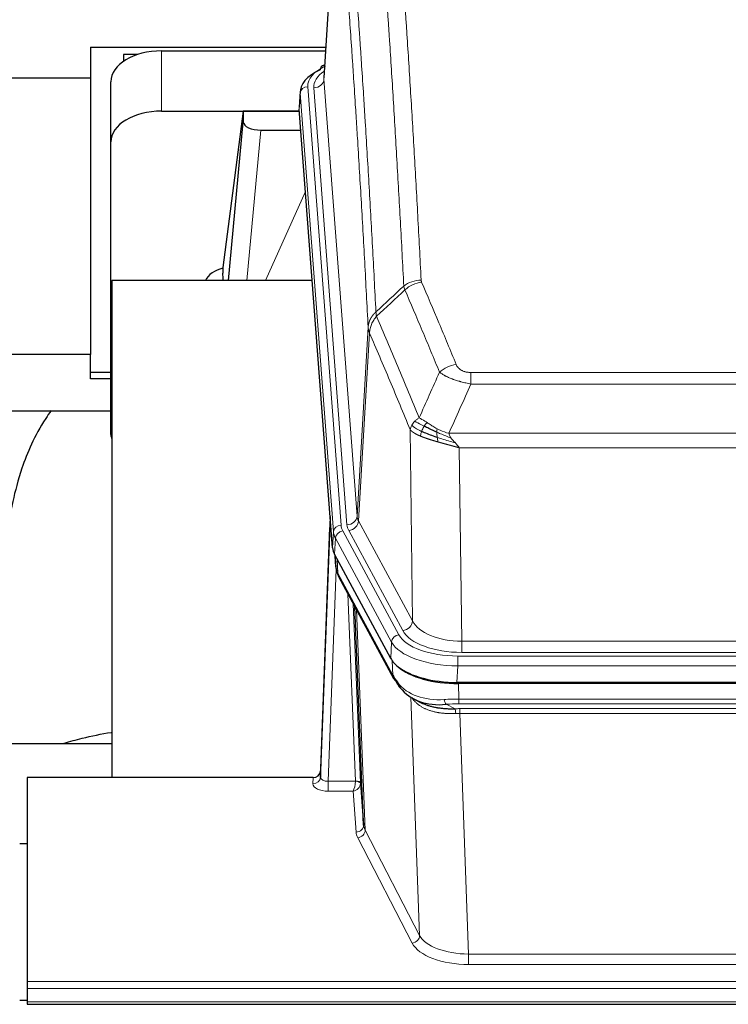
# Model space of a CAD drawing. Header units: inches. Extents: x 0 to 23760, y -13 to 16800.
# Tile 208 of 222: x 19366 to 19646, y 13660 to 14049. Entities that reach past the tile are written whole.
import ezdxf

# ---------------------------------------------------------------- set-up
doc = ezdxf.new("R2010")
doc.units = ezdxf.units.IN
doc.layers.add('254', color=7, linetype='Continuous', true_color=0xffffff)

msp = doc.modelspace()

# ---------------------------------------------------------------- linework, layer by layer
at = {"layer": '254', "color": 2, "linetype": 'Continuous', "lineweight": 25}
for p, q in [((19490.986, 14113.052), (19485.735, 14026.416)), ((19393.504, 14038.542), (19393.504, 14026.402)), ((19393.504, 14038.542), (19486.473, 14038.542)), ((19406.504, 14035.595), (19406.504, 14032.856)), ((19412.185, 14035.595), (19406.504, 14035.595)), ((19421.557, 14037.015), (19486.378, 14037.015)), ((19486.047, 14031.559), (19485.104, 14031.123)), ((19253.695, 14026.402), (19393.504, 14026.402)), ((19393.504, 14026.402), (19393.504, 13916.931)), ((19401.557, 14001.039), (19401.557, 14024.841)), ((19476.356, 14021.066), (19475.976, 14014.783)), ((19421.557, 14013.213), (19476.042, 14013.213)), ((19453.867, 14013.123), (19445.819, 13951.338)), ((19476.05, 14013.123), (19453.867, 14013.123)), ((19453.867, 14013.123), (19453.867, 14008.892)), ((19489.099, 13840.546), (19475.982, 14014)), ((19447.957, 13946.236), (19453.867, 14008.892)), ((19460.841, 14005.672), (19476.611, 14005.672)), ((19401.557, 13885.385), (19401.557, 14001.039)), ((19445.818, 13951.331), (19445.819, 13951.338)), ((19445.818, 13951.331), (19445.818, 13949.146)), ((19401.843, 13946.236), (19401.843, 13749.669)), ((19481.113, 13946.236), (19401.843, 13946.236)), ((19393.504, 13916.931), (19329.842, 13916.931)), ((19393.504, 13907.403), (19393.504, 13916.931)), ((19401.557, 13909.813), (19393.504, 13909.813)), ((19401.557, 13907.403), (19393.504, 13907.403)), ((19329.833, 13894.748), (19401.519, 13894.748)), ((19488.163, 13852.928), (19484.405, 13752.289)), ((19484.394, 13749.752), (19488.083, 13848.534)), ((19512.138, 13796.754), (19489.884, 13837.969)), ((19490.012, 13837.732), (19490.375, 13832.93)), ((19490.368, 13833.044), (19490.198, 13837.388)), ((19490.368, 13833.044), (19490.375, 13832.93)), ((19491.513, 13829.134), (19513.26, 13788.859)), ((19501.419, 13730.924), (19497.992, 13817.134)), ((19754.707, 13787.316), (19538.3, 13787.316)), ((19754.115, 13786.835), (19538.892, 13786.835)), ((19521.401, 13780.682), (19524.145, 13779.296)), ((19401.841, 13763.007), (19329.845, 13763.007)), ((19484.405, 13752.289), (19484.394, 13749.752)), ((19368.504, 13749.667), (19368.504, 13669.033)), ((19481.406, 13749.667), (19368.504, 13749.667)), ((19500.191, 13747.541), (19501.419, 13730.924)), ((19368.504, 13723.469), (19365.504, 13723.469)), ((19368.504, 13669.033), (19368.504, 13666.299)), ((19368.504, 13666.299), (19368.504, 13661.051)), ((19365.511, 13661.734), (19368.519, 13661.734)), ((19368.504, 13661.051), (19368.504, 13660.035)), ((19368.504, 13660.035), (19925.504, 13660.035))]:
    msp.add_line(p, q, dxfattribs=at)
at = {"layer": '254', "color": 110, "linetype": 'Continuous', "lineweight": 13}
for p, q in [((19490.988, 14112.43), (19485.74, 14025.841)), ((19421.557, 14013.213), (19421.557, 14037.015)), ((19485.74, 14025.841), (19498.806, 13853.068)), ((19476.362, 14020.279), (19475.982, 14014)), ((19489.473, 13846.919), (19476.362, 14020.279)), ((19479.356, 14022.849), (19492.467, 13849.489)), ((19481.748, 14022.414), (19494.814, 13849.641)), ((19460.841, 14005.672), (19455.234, 13946.237)), ((19462.645, 13946.237), (19478.442, 13981.459)), ((19498.806, 13853.068), (19503.183, 13927.744)), ((19503.739, 13925.411), (19499.387, 13851.159)), ((19543.832, 13909.863), (19749.175, 13909.863)), ((19543.832, 13905.3), (19543.832, 13909.863)), ((19749.175, 13905.3), (19543.832, 13905.3)), ((19520.739, 13811.615), (19519.782, 13887.266)), ((19535.101, 13885.82), (19757.906, 13885.82)), ((19753.793, 13880.076), (19539.214, 13880.076)), ((19539.214, 13880.076), (19540.182, 13803.58)), ((19499.387, 13851.159), (19520.739, 13811.615)), ((19489.099, 13840.546), (19489.473, 13846.919)), ((19490.257, 13844.341), (19489.884, 13837.969)), ((19512.431, 13803.276), (19490.257, 13844.341)), ((19493.164, 13847.198), (19515.338, 13806.132)), ((19516.863, 13807.807), (19495.511, 13847.35)), ((19490.014, 13837.728), (19490.368, 13833.044)), ((19490.935, 13836.022), (19491.153, 13830.464)), ((19490.518, 13832.072), (19487.387, 13748.22)), ((19491.153, 13830.464), (19512.901, 13790.189)), ((19498.193, 13748.307), (19495.171, 13822.359)), ((19497.298, 13818.419), (19500.191, 13747.541)), ((19498.537, 13816.124), (19502.005, 13728.913)), ((19512.138, 13796.754), (19512.431, 13803.276)), ((19540.182, 13799.167), (19540.182, 13803.58)), ((19540.182, 13803.58), (19752.825, 13803.58)), ((19538.593, 13797.743), (19754.414, 13797.743)), ((19538.593, 13793.838), (19538.593, 13797.743)), ((19752.825, 13799.167), (19540.182, 13799.167)), ((19512.901, 13790.189), (19512.724, 13795.824)), ((19538.593, 13793.838), (19538.3, 13787.316)), ((19754.414, 13793.838), (19538.593, 13793.838)), ((19538.892, 13786.835), (19539.083, 13780.743)), ((19523.49, 13687.298), (19520.054, 13781.438)), ((19534.059, 13778.65), (19537.512, 13776.904)), ((19539.083, 13778.878), (19539.083, 13780.743)), ((19539.083, 13780.743), (19753.924, 13780.743)), ((19753.924, 13778.878), (19539.083, 13778.878)), ((19539.425, 13775.07), (19539.425, 13776.936)), ((19539.425, 13776.936), (19753.582, 13776.936)), ((19539.425, 13775.07), (19542.899, 13679.895)), ((19753.582, 13775.07), (19539.425, 13775.07)), ((19481.396, 13747.219), (19481.406, 13749.667)), ((19487.387, 13748.22), (19498.192, 13748.22)), ((19487.387, 13748.22), (19487.387, 13744.305)), ((19487.387, 13744.305), (19497.229, 13744.305)), ((19498.423, 13728.157), (19497.229, 13744.305)), ((19502.005, 13728.913), (19523.49, 13687.298)), ((19520.581, 13684.235), (19499.096, 13725.85)), ((19542.899, 13679.895), (19750.109, 13679.895)), ((19542.899, 13679.895), (19542.899, 13675.793)), ((19750.109, 13675.793), (19542.899, 13675.793)), ((19368.504, 13669.033), (19925.504, 13669.033)), ((19368.504, 13666.299), (19925.504, 13666.299)), ((19368.504, 13661.051), (19925.504, 13661.051))]:
    msp.add_line(p, q, dxfattribs=at)
at = {"layer": '254', "color": 2, "linetype": 'Continuous', "lineweight": 25}
for centre, major_axis, ratio, start_param, end_param in [((19421.557, 14024.841), (-20, 0), 0.608706, 4.712389, 6.2831853), ((19486.361, 14028.4), (1.258, -2.724), 0.6272114, 3.1415983, 4.0254232), ((19503.375, 14020.562), (-27.03, 0.194), 0.4633579, 5.502135, 6.3212481), ((19421.557, 14001.039), (-20, 0), 0.608706, 4.712389, 6.2831853), ((19460.894, 14008.917), (7.027, 0.031), 0.4617281, 3.1395348, 4.7027345), ((19448.698, 13944.157), (10.208, 0), 0.7029015, 1.8567446, 2.8477011), ((19448.698, 13752.76), (-10.152, 515.142), 0.0020796, 5.097368, 5.1034719), ((19421.557, 13885.385), (-20, 0), 0.608706, 0, 0.1694742), ((19516.12, 13840.985), (27.037, 0.006), 0.4611335, 3.1763491, 3.3855005), ((19518.163, 13813.255), (-27.174, 22.247), 0.2659527, 0.2482941, 0.2802742), ((19517.013, 13842.531), (26.161, 11.46), 0.4493681, 3.0159633, 3.1613144), ((19494.866, 13831.355), (3.584, 1.776), 0.8816114, 2.7716102, 3.1419462), ((19538.358, 13799.8), (27.023, 0.034), 0.4619935, 3.3853572, 3.670307), ((19538.358, 13799.8), (27.023, 0.034), 0.4619935, 3.670307, 4.7096668), ((19538.918, 13799.309), (27.01, 0.015), 0.4618579, 3.6271853, 4.7111791), ((19539.732, 13773.309), (-27.355, 20.182), 0.1876908, 0.3765826, 0.5974134), ((19516.78, 13790.759), (3.52, 1.9), 0.8606628, 3.1415888, 3.5094104), ((19537.036, 13770.447), (-23.434, 19.972), 0.1471226, 0.3626514, 0.5834823), ((19518.556, 13788.077), (3.195, 2.407), 0.6715965, 2.6043549, 3.391291), ((19538.829, 13802.127), (23.359, 16.381), 0.7286412, 3.1732971, 4.057134), ((19481.407, 13752.38), (3, 0.002), 0.9042699, 4.7116987, 6.2488686)]:
    msp.add_ellipse(centre, major_axis=major_axis, ratio=ratio, start_param=start_param, end_param=end_param, dxfattribs=at)
at = {"layer": '254', "color": 110, "linetype": 'Continuous', "lineweight": 13}
for centre, major_axis, ratio, start_param, end_param in [((19503.375, 14023.223), (-24.034, 0.016), 0.461198, 5.4992389, 6.318352), ((19486.361, 14028.4), (1.258, -2.724), 0.6272114, 2.6666598, 3.1415983), ((19505.767, 14022.788), (-24.034, 0.016), 0.461198, 5.6862399, 6.318352), ((19481.748, 14025.962), (3.989, 0.302), 0.8864705, 4.6454478, 6.1638843), ((19479.356, 14020.188), (2.991, 0.226), 0.8864705, 1.5038552, 3.0222916), ((19524.137, 13938.115), (-9.987, -0.512), 0.8285973, 4.6699673, 5.4273767), ((19524.324, 13937.323), (-9.188, -3.948), 0.8056434, 4.3791539, 5.1247913), ((19537.985, 13904.862), (-9.245, -3.812), 0.7933159, 4.3962573, 5.1392153), ((19488.083, 13846.381), (0.214, 6.443), 0.0117452, 0.5090713, 1.2305416), ((19494.814, 13853.189), (3.989, 0.302), 0.8864705, 4.6454478, 6.1638843), ((19518.832, 13853.58), (20.038, 0.241), 0.4621297, 3.1708089, 3.3799603), ((19491.081, 13848.443), (2.998, -0.112), 0.4302668, 3.1576572, 3.7226285), ((19492.467, 13846.828), (2.991, 0.226), 0.8864705, 1.5038552, 3.0222916), ((19516.485, 13849.879), (24.033, 0.005), 0.4611335, 3.1763491, 3.3855005), ((19518.832, 13850.032), (24.033, 0.005), 0.4611335, 3.1763491, 3.3855005), ((19495.511, 13850.898), (3.52, 1.9), 0.8606628, 4.2773553, 5.7957917), ((19516.485, 13847.218), (-27.028, 0.171), 0.4605352, 0.0378207, 0.2469722), ((19493.164, 13844.537), (2.64, 1.425), 0.8606628, 1.1357626, 2.6541991), ((19518.163, 13813.255), (-27.538, 20.422), 0.1820486, 0.3394759, 0.3714562), ((19495.032, 13831.035), (3.52, 1.9), 0.8606628, 2.7414655, 3.1415888), ((19516.863, 13811.355), (3.52, 1.9), 0.8606628, 4.2773553, 5.7957917), ((19540.103, 13814.188), (-20.002, 0.126), 0.5302672, 0.2567917, 1.5781041), ((19515.338, 13803.471), (2.64, 1.425), 0.8606628, 1.1357626, 2.6541991), ((19538.645, 13808.84), (24.02, 0.03), 0.4619935, 3.3853572, 4.7096668), ((19540.103, 13810.64), (-24.002, 0.049), 0.477994, 0.2537759, 1.5750883), ((19538.645, 13806.179), (-27.018, 0.111), 0.4567867, 0.246464, 1.5707737), ((19516.78, 13790.759), (3.52, 1.9), 0.8606628, 2.7414655, 3.1415888), ((19538.829, 13802.127), (25.329, 12.681), 0.6929209, 3.2824386, 4.1662755), ((19539.732, 13773.309), (-27.015, 0.091), 0.2751837, 4.7373543, 4.9581852), ((19534.059, 13782.485), (-0.368, 3.983), 0.2964475, 2.0527062, 2.8396422), ((19539.732, 13769.474), (-23.017, 0.318), 0.4083138, 4.7462544, 4.9670852), ((19540.214, 13767.123), (-24.025, 0.387), 0.4081205, 4.7518285, 4.8316761), ((19537.512, 13773.069), (0.131, -3.998), 0.1099517, 2.0830946, 2.8518059), ((19540.214, 13763.288), (-20.023, 0.877), 0.5868265, 4.777515, 4.8573626), ((19487.399, 13747.219), (6.003, 0.008), 0.4854373, 3.1388974, 4.7096937), ((19481.396, 13749.843), (-3, 0.013), 0.8746179, 1.5745081, 3.1116779), ((19487.399, 13749.843), (3.004, 0.138), 0.5390598, 3.1127167, 4.683513), ((19497.229, 13746.929), (0.506, 2.997), 0.2740591, 3.694004, 5.2037138), ((19497.229, 13746.929), (2.669, 1.608), 0.8008031, 4.262859, 5.7725688), ((19497.193, 13748.276), (-1.001, 0.011), 0.9036679, 3.0924533, 3.1882188), ((19498.192, 13747.359), (1.996, -0.13), 0.4297663, 0.0674602, 1.5988341), ((19498.193, 13747.446), (1.998, 0.082), 0.4302193, 0.0160628, 1.553239), ((19497.193, 13747.415), (2.996, 0.15), 0.8842155, 6.1784611, 6.2742265), ((19498.423, 13730.781), (-2.992, -0.221), 0.8740585, 1.5062672, 3.1117425), ((19521.422, 13728.554), (-23.014, 0.002), 0.4845187, 0.0358431, 0.2451673), ((19499.096, 13728.474), (-2.666, -1.376), 0.8484453, 1.1579292, 2.76165), ((19521.422, 13731.178), (-20.016, 0.121), 0.4848834, 0.0387668, 0.248091), ((19520.581, 13686.859), (-2.666, -1.376), 0.8484453, 1.1579292, 2.76165), ((19542.905, 13689.568), (-20.013, 0.104), 0.483363, 0.2476114, 1.5729934), ((19542.905, 13686.944), (23.012, 0.004), 0.4845836, 3.3866449, 4.7120269)]:
    msp.add_ellipse(centre, major_axis=major_axis, ratio=ratio, start_param=start_param, end_param=end_param, dxfattribs=at)
for points, knots in [([(19512.178, 14129.056), (19512.736, 14122.436), (19513.836, 14108.946), (19515.444, 14087.961), (19516.486, 14073.472), (19517.257, 14062.418), (19517.639, 14056.844), (19518.018, 14051.199), (19518.269, 14047.421), (19518.394, 14045.524), (19519.018, 14035.999), (19519.509, 14028.258), (19520.234, 14016.462), (19520.474, 14012.501), (19520.95, 14004.518), (19521.186, 14000.497), (19521.888, 13988.344), (19522.809, 13971.902), (19523.699, 13954.983), (19524.137, 13946.404)], [0, 0, 0, 0, 0.125, 0.25, 0.375, 0.375, 0.4375, 0.46875, 0.46875, 0.5, 0.5, 0.625, 0.625, 0.6875, 0.6875, 0.75, 0.75, 0.875, 1, 1, 1, 1]), ([(19517.269, 13944.028), (19516.831, 13952.597), (19515.939, 13969.495), (19515.017, 13985.918), (19514.314, 13998.057), (19514.078, 14002.073), (19513.602, 14010.046), (19513.362, 14014.003), (19512.635, 14025.785), (19512.143, 14033.517), (19511.519, 14043.031), (19511.394, 14044.926), (19511.142, 14048.7), (19510.763, 14054.338), (19510.38, 14059.905), (19509.609, 14070.947), (19508.565, 14085.419), (19506.955, 14106.38), (19505.853, 14119.854), (19505.295, 14126.467)], [0, 0, 0, 0, 0.125, 0.25, 0.25, 0.3125, 0.3125, 0.375, 0.375, 0.5, 0.5, 0.53125, 0.53125, 0.5625, 0.625, 0.625, 0.75, 0.875, 1, 1, 1, 1]), ([(19494.043, 14119.046), (19494.615, 14112.355), (19495.742, 14098.713), (19497.387, 14077.471), (19498.454, 14062.792), (19499.242, 14051.588), (19499.633, 14045.938), (19500.085, 14039.261), (19500.277, 14036.381), (19500.405, 14034.457), (19500.469, 14033.493), (19500.788, 14028.663), (19501.168, 14022.82), (19501.606, 14015.92), (19501.792, 14012.945), (19501.916, 14010.957), (19501.978, 14009.962), (19502.534, 14000.984), (19503.507, 13984.776), (19504.918, 13959.724), (19505.826, 13942.528), (19506.272, 13933.806)], [0, 0, 0, 0, 0.125, 0.25, 0.375, 0.375, 0.4375, 0.46875, 0.484375, 0.484375, 0.5, 0.5, 0.5625, 0.59375, 0.609375, 0.609375, 0.625, 0.625, 0.75, 0.875, 1, 1, 1, 1]), ([(19503.183, 13927.744), (19502.738, 13936.438), (19501.832, 13953.58), (19500.425, 13978.554), (19499.455, 13994.712), (19498.901, 14003.663), (19498.839, 14004.655), (19498.715, 14006.637), (19498.529, 14009.602), (19498.093, 14016.482), (19497.714, 14022.307), (19497.396, 14027.123), (19497.332, 14028.084), (19497.204, 14030.002), (19497.013, 14032.874), (19496.562, 14039.531), (19496.172, 14045.165), (19495.386, 14056.336), (19494.323, 14070.972), (19492.682, 14092.153), (19491.557, 14105.757), (19490.988, 14112.43)], [0, 0, 0, 0, 0.125, 0.25, 0.375, 0.375, 0.390625, 0.390625, 0.40625, 0.4375, 0.5, 0.5, 0.515625, 0.515625, 0.53125, 0.5625, 0.625, 0.625, 0.75, 0.875, 1, 1, 1, 1]), ([(19524.324, 13945.61), (19524.268, 13945.74), (19524.225, 13945.872), (19524.162, 13946.137), (19524.143, 13946.27), (19524.137, 13946.404)], [0, 0, 0, 0, 0.5, 0.5, 1, 1, 1, 1]), ([(19524.324, 13945.61), (19526.61, 13940.269), (19528.891, 13934.882), (19532.306, 13926.734), (19533.444, 13924.007), (19535.716, 13918.529), (19536.851, 13915.779), (19537.985, 13913.017)], [0, 0, 0, 0, 0.5, 0.5, 0.75, 0.75, 1, 1, 1, 1]), ([(19531.405, 13909.96), (19530.27, 13912.719), (19529.133, 13915.466), (19526.858, 13920.939), (19525.719, 13923.664), (19522.3, 13931.805), (19520.016, 13937.187), (19517.728, 13942.523)], [0, 0, 0, 0, 0.25, 0.25, 0.5, 0.5, 1, 1, 1, 1]), ([(19503.183, 13927.744), (19503.184, 13927.759), (19503.186, 13927.789), (19503.189, 13927.834), (19503.192, 13927.879), (19503.195, 13927.924), (19503.199, 13927.968), (19503.203, 13928.013), (19503.208, 13928.058), (19503.212, 13928.103), (19503.217, 13928.147), (19503.222, 13928.192), (19503.228, 13928.237), (19503.233, 13928.281), (19503.239, 13928.326), (19503.245, 13928.371), (19503.251, 13928.415), (19503.258, 13928.46), (19503.265, 13928.504), (19503.272, 13928.549), (19503.279, 13928.593), (19503.287, 13928.638), (19503.295, 13928.682), (19503.303, 13928.727), (19503.311, 13928.771), (19503.32, 13928.815), (19503.329, 13928.86), (19503.338, 13928.904), (19503.347, 13928.948), (19503.357, 13928.992), (19503.367, 13929.037), (19503.377, 13929.081), (19503.387, 13929.125), (19503.398, 13929.169), (19503.409, 13929.213), (19503.42, 13929.257), (19503.431, 13929.3), (19503.443, 13929.344), (19503.455, 13929.388), (19503.467, 13929.432), (19503.479, 13929.476), (19503.492, 13929.519), (19503.505, 13929.563), (19503.518, 13929.606), (19503.531, 13929.65), (19503.545, 13929.693), (19503.559, 13929.737), (19503.573, 13929.78), (19503.587, 13929.823), (19503.602, 13929.866), (19503.617, 13929.909), (19503.632, 13929.952), (19503.647, 13929.995), (19503.662, 13930.038), (19503.678, 13930.081), (19503.694, 13930.124), (19503.711, 13930.167), (19503.727, 13930.21), (19503.744, 13930.252), (19503.761, 13930.295), (19503.778, 13930.337), (19503.795, 13930.38), (19503.813, 13930.422), (19503.831, 13930.464), (19503.849, 13930.506), (19503.868, 13930.548), (19503.886, 13930.59), (19503.905, 13930.632), (19503.924, 13930.674), (19503.944, 13930.716), (19503.963, 13930.758), (19503.983, 13930.799), (19504.003, 13930.841), (19504.024, 13930.882), (19504.044, 13930.924), (19504.065, 13930.965), (19504.092, 13931.018), (19504.126, 13931.083), (19504.167, 13931.16), (19504.208, 13931.237), (19504.251, 13931.313), (19504.294, 13931.389), (19504.338, 13931.464), (19504.383, 13931.54), (19504.428, 13931.614), (19504.475, 13931.689), (19504.522, 13931.763), (19504.57, 13931.837), (19504.619, 13931.911), (19504.668, 13931.984), (19504.718, 13932.057), (19504.769, 13932.129), (19504.821, 13932.202), (19504.873, 13932.273), (19504.926, 13932.345), (19504.98, 13932.416), (19505.035, 13932.486), (19505.09, 13932.556), (19505.146, 13932.626), (19505.203, 13932.695), (19505.261, 13932.764), (19505.319, 13932.833), (19505.378, 13932.901), (19505.437, 13932.969), (19505.498, 13933.036), (19505.558, 13933.103), (19505.62, 13933.169), (19505.682, 13933.235), (19505.745, 13933.3), (19505.809, 13933.365), (19505.873, 13933.43), (19505.938, 13933.494), (19506.004, 13933.557), (19506.07, 13933.62), (19506.137, 13933.683), (19506.204, 13933.745), (19506.249, 13933.786), (19506.272, 13933.806)], [0, 0, 0, 0, 0.0066687, 0.0133374, 0.0200061, 0.0266746, 0.0333432, 0.0400116, 0.0466801, 0.0533484, 0.0600168, 0.066685, 0.0733532, 0.0800214, 0.0866895, 0.0933575, 0.1000255, 0.1066935, 0.1133614, 0.1200292, 0.126697, 0.1333647, 0.1400324, 0.1467001, 0.1533676, 0.1600352, 0.1667026, 0.1733701, 0.1800374, 0.1867047, 0.193372, 0.2000392, 0.2067064, 0.2133735, 0.2200405, 0.2267075, 0.2333745, 0.2400414, 0.2467082, 0.253375, 0.2600418, 0.2667085, 0.2733751, 0.2800417, 0.2867082, 0.2933747, 0.3000412, 0.3067075, 0.3133739, 0.3200401, 0.3267064, 0.3333725, 0.3400387, 0.3467047, 0.3533708, 0.3600367, 0.3667026, 0.3733685, 0.3800343, 0.3867001, 0.3933658, 0.4000315, 0.4066971, 0.4133626, 0.4200281, 0.4266936, 0.433359, 0.4400243, 0.4466896, 0.4533549, 0.4600201, 0.4666852, 0.4733503, 0.4800154, 0.4866804, 0.4933453, 0.5000102, 0.5125098, 0.5250093, 0.5375088, 0.5500082, 0.5625077, 0.5750071, 0.5875066, 0.600006, 0.6125054, 0.6250049, 0.6375043, 0.6500037, 0.6625032, 0.6750026, 0.6875021, 0.7000016, 0.7125011, 0.7250006, 0.7375001, 0.7499997, 0.7624993, 0.7749989, 0.7874985, 0.7999982, 0.812498, 0.8249977, 0.8374975, 0.8499974, 0.8624973, 0.8749972, 0.8874972, 0.8999973, 0.9124974, 0.9249976, 0.9374978, 0.9499981, 0.9624985, 0.9749989, 0.9874994, 1, 1, 1, 1]), ([(19506.484, 13932.069), (19506.409, 13932.363), (19506.367, 13932.665), (19506.309, 13933.255), (19506.293, 13933.542), (19506.272, 13933.806)], [0, 0, 0, 0, 0.5, 0.5, 1, 1, 1, 1]), ([(19503.739, 13925.411), (19503.76, 13925.994), (19503.838, 13926.582), (19504.102, 13927.748), (19504.287, 13928.327), (19504.759, 13929.459), (19505.044, 13930.011), (19505.703, 13931.075), (19506.076, 13931.586), (19506.484, 13932.069)], [0, 0, 0, 0, 0.25, 0.25, 0.5, 0.5, 0.75, 0.75, 1, 1, 1, 1]), ([(19506.484, 13932.069), (19509.306, 13925.514), (19512.122, 13918.89), (19516.336, 13908.85), (19517.738, 13905.486), (19520.541, 13898.725), (19521.94, 13895.327), (19523.338, 13891.912)], [0, 0, 0, 0, 0.5, 0.5, 0.75, 0.75, 1, 1, 1, 1]), ([(19503.739, 13925.411), (19503.734, 13925.423), (19503.724, 13925.448), (19503.709, 13925.487), (19503.694, 13925.525), (19503.678, 13925.565), (19503.663, 13925.605), (19503.648, 13925.645), (19503.632, 13925.687), (19503.617, 13925.729), (19503.601, 13925.771), (19503.586, 13925.814), (19503.571, 13925.858), (19503.555, 13925.902), (19503.54, 13925.947), (19503.525, 13925.993), (19503.51, 13926.039), (19503.495, 13926.086), (19503.48, 13926.134), (19503.465, 13926.182), (19503.451, 13926.23), (19503.436, 13926.28), (19503.422, 13926.33), (19503.408, 13926.38), (19503.394, 13926.431), (19503.38, 13926.483), (19503.367, 13926.536), (19503.346, 13926.62), (19503.32, 13926.732), (19503.292, 13926.869), (19503.268, 13926.997), (19503.249, 13927.114), (19503.233, 13927.221), (19503.22, 13927.318), (19503.21, 13927.405), (19503.202, 13927.482), (19503.196, 13927.549), (19503.192, 13927.606), (19503.188, 13927.653), (19503.186, 13927.69), (19503.184, 13927.717), (19503.183, 13927.734), (19503.183, 13927.742), (19503.183, 13927.744)], [0, 0, 0, 0, 0.0155037, 0.0313049, 0.0474035, 0.0637997, 0.0804935, 0.097485, 0.1147743, 0.1323613, 0.1502462, 0.1684289, 0.1869096, 0.2056883, 0.224765, 0.2441397, 0.2638126, 0.2837835, 0.3040527, 0.32462, 0.3454856, 0.3666494, 0.3881116, 0.409872, 0.4319308, 0.454288, 0.4769435, 0.4998975, 0.5635611, 0.6228928, 0.6778927, 0.7285606, 0.7748966, 0.8169007, 0.8545729, 0.8879131, 0.9169214, 0.9415977, 0.9619421, 0.9779545, 0.989635, 0.9969835, 1, 1, 1, 1]), ([(19519.782, 13887.266), (19518.451, 13890.507), (19517.119, 13893.732), (19514.451, 13900.152), (19513.115, 13903.346), (19509.105, 13912.883), (19506.425, 13919.178), (19503.739, 13925.411)], [0, 0, 0, 0, 0.25, 0.25, 0.5, 0.5, 1, 1, 1, 1]), ([(19543.832, 13909.863), (19543.65, 13909.863), (19543.467, 13909.868), (19543.104, 13909.886), (19542.924, 13909.901), (19542.568, 13909.939), (19542.393, 13909.963), (19542.046, 13910.021), (19541.875, 13910.056), (19541.664, 13910.106), (19541.622, 13910.116), (19541.538, 13910.137), (19541.414, 13910.17), (19541.293, 13910.206), (19541.054, 13910.281), (19540.746, 13910.39), (19540.459, 13910.517), (19540.286, 13910.602), (19540.251, 13910.619), (19540.183, 13910.655), (19540.15, 13910.672), (19540.05, 13910.727), (19539.985, 13910.764), (19539.795, 13910.877), (19539.676, 13910.955), (19539.449, 13911.118), (19539.342, 13911.202), (19539.139, 13911.374), (19539.044, 13911.463), (19538.931, 13911.577), (19538.908, 13911.6), (19538.865, 13911.646), (19538.843, 13911.67), (19538.779, 13911.74), (19538.738, 13911.787), (19538.62, 13911.928), (19538.546, 13912.024), (19538.409, 13912.217), (19538.346, 13912.315), (19538.169, 13912.611), (19538.069, 13912.813), (19537.985, 13913.017)], [0, 0, 0, 0, 0.0625, 0.0625, 0.125, 0.125, 0.1875, 0.1875, 0.25, 0.25, 0.265625, 0.265625, 0.28125, 0.3125, 0.3125, 0.375, 0.4375, 0.4375, 0.453125, 0.453125, 0.46875, 0.46875, 0.5, 0.5, 0.5625, 0.5625, 0.625, 0.625, 0.6875, 0.6875, 0.703125, 0.703125, 0.71875, 0.71875, 0.75, 0.75, 0.8125, 0.8125, 0.875, 0.875, 1, 1, 1, 1]), ([(19543.832, 13905.3), (19543.498, 13905.36), (19543.164, 13905.424), (19542.501, 13905.557), (19542.173, 13905.627), (19541.197, 13905.844), (19540.559, 13906), (19539.857, 13906.189), (19539.779, 13906.21), (19539.623, 13906.253), (19539.546, 13906.274), (19539.314, 13906.34), (19539.162, 13906.383), (19538.707, 13906.517), (19538.112, 13906.7), (19537.539, 13906.891), (19537.118, 13907.038), (19536.91, 13907.113), (19536.704, 13907.189), (19536.568, 13907.239), (19536.5, 13907.265), (19535.894, 13907.495), (19535.386, 13907.705), (19534.667, 13908.029), (19534.435, 13908.138), (19534.096, 13908.304), (19533.985, 13908.36), (19533.767, 13908.472), (19533.659, 13908.528), (19533.132, 13908.81), (19532.744, 13909.037), (19532.029, 13909.496), (19531.703, 13909.727), (19531.405, 13909.96)], [0, 0, 0, 0, 0.0625, 0.0625, 0.125, 0.125, 0.25, 0.25, 0.265625, 0.265625, 0.28125, 0.28125, 0.3125, 0.3125, 0.375, 0.4375, 0.4375, 0.46875, 0.484375, 0.484375, 0.5, 0.5, 0.625, 0.625, 0.6875, 0.6875, 0.71875, 0.71875, 0.75, 0.75, 0.875, 0.875, 1, 1, 1, 1]), ([(19521.631, 13890.567), (19521.877, 13890.811), (19522.143, 13891.047), (19522.714, 13891.496), (19523.018, 13891.71), (19523.338, 13891.912)], [0, 0, 0, 0, 0.5, 0.5, 1, 1, 1, 1]), ([(19526.514, 13890.017), (19526.215, 13890.21), (19525.924, 13890.399), (19524.797, 13891.119), (19524.031, 13891.585), (19523.338, 13891.912)], [0, 0, 0, 0, 0.25, 0.25, 1, 1, 1, 1]), ([(19519.782, 13887.266), (19519.839, 13887.552), (19519.921, 13887.839), (19520.134, 13888.412), (19520.266, 13888.697), (19520.421, 13888.979)], [0, 0, 0, 0, 0.5, 0.5, 1, 1, 1, 1]), ([(19523.813, 13884.718), (19523.802, 13884.723), (19523.778, 13884.732), (19523.744, 13884.747), (19523.708, 13884.762), (19523.672, 13884.778), (19523.636, 13884.793), (19523.6, 13884.809), (19523.563, 13884.825), (19523.525, 13884.841), (19523.488, 13884.858), (19523.449, 13884.874), (19523.411, 13884.891), (19523.372, 13884.908), (19523.333, 13884.926), (19523.294, 13884.943), (19523.254, 13884.961), (19523.214, 13884.979), (19523.173, 13884.997), (19523.133, 13885.016), (19523.092, 13885.035), (19523.05, 13885.054), (19523.009, 13885.073), (19522.967, 13885.092), (19522.925, 13885.112), (19522.882, 13885.132), (19522.839, 13885.152), (19522.796, 13885.173), (19522.753, 13885.193), (19522.71, 13885.214), (19522.666, 13885.235), (19522.622, 13885.257), (19522.578, 13885.279), (19522.534, 13885.3), (19522.49, 13885.323), (19522.445, 13885.345), (19522.4, 13885.368), (19522.355, 13885.391), (19522.31, 13885.414), (19522.265, 13885.437), (19522.219, 13885.461), (19522.174, 13885.485), (19522.128, 13885.509), (19522.082, 13885.534), (19522.037, 13885.558), (19521.991, 13885.583), (19521.945, 13885.609), (19521.899, 13885.634), (19521.852, 13885.66), (19521.806, 13885.686), (19521.76, 13885.712), (19521.714, 13885.739), (19521.668, 13885.766), (19521.621, 13885.793), (19521.575, 13885.82), (19521.529, 13885.848), (19521.483, 13885.876), (19521.437, 13885.904), (19521.391, 13885.933), (19521.345, 13885.961), (19521.299, 13885.991), (19521.253, 13886.02), (19521.207, 13886.049), (19521.162, 13886.079), (19521.116, 13886.109), (19521.071, 13886.14), (19521.026, 13886.171), (19520.981, 13886.202), (19520.936, 13886.233), (19520.891, 13886.265), (19520.847, 13886.296), (19520.803, 13886.329), (19520.759, 13886.361), (19520.715, 13886.394), (19520.672, 13886.427), (19520.629, 13886.46), (19520.586, 13886.494), (19520.543, 13886.527), (19520.501, 13886.562), (19520.459, 13886.596), (19520.418, 13886.631), (19520.377, 13886.666), (19520.336, 13886.701), (19520.295, 13886.737), (19520.256, 13886.773), (19520.216, 13886.809), (19520.177, 13886.845), (19520.138, 13886.882), (19520.1, 13886.919), (19520.063, 13886.957), (19520.026, 13886.994), (19519.989, 13887.032), (19519.953, 13887.07), (19519.917, 13887.109), (19519.883, 13887.148), (19519.848, 13887.187), (19519.814, 13887.226), (19519.793, 13887.253), (19519.782, 13887.266)], [0, 0, 0, 0, 0.0060657, 0.012223, 0.0184718, 0.0248123, 0.0312443, 0.0377679, 0.0443831, 0.0510899, 0.0578883, 0.0647782, 0.0717598, 0.0788329, 0.0859977, 0.093254, 0.1006019, 0.1080414, 0.1155725, 0.1231952, 0.1309095, 0.1387154, 0.1466129, 0.1546019, 0.1626826, 0.1708549, 0.1791188, 0.1874742, 0.1959213, 0.20446, 0.2130903, 0.2218121, 0.2306256, 0.2395307, 0.2485274, 0.2576156, 0.2667955, 0.276067, 0.2854301, 0.2948848, 0.3044311, 0.314069, 0.3237985, 0.3336196, 0.3435324, 0.3535367, 0.3636326, 0.3738202, 0.3840993, 0.3944701, 0.4049324, 0.4154864, 0.426132, 0.4368691, 0.4476979, 0.4586183, 0.4696303, 0.480734, 0.4919292, 0.503216, 0.5145945, 0.5260645, 0.5376262, 0.5492795, 0.5610244, 0.5728609, 0.584789, 0.5968087, 0.60892, 0.621123, 0.6334175, 0.6458037, 0.6582815, 0.6708509, 0.6835119, 0.6962645, 0.7091087, 0.7220445, 0.735072, 0.748191, 0.7614017, 0.774704, 0.7880979, 0.8015834, 0.8151605, 0.8288293, 0.8425896, 0.8564416, 0.8703852, 0.8844204, 0.8985472, 0.9127656, 0.9270756, 0.9414773, 0.9559705, 0.9705554, 0.9852319, 1, 1, 1, 1]), ([(19520.421, 13888.979), (19520.577, 13889.254), (19520.757, 13889.526), (19521.161, 13890.057), (19521.386, 13890.316), (19521.631, 13890.567)], [0, 0, 0, 0, 0.5, 0.5, 1, 1, 1, 1]), ([(19524.303, 13886.563), (19523.869, 13886.767), (19523.459, 13886.971), (19521.929, 13887.787), (19521.033, 13888.395), (19520.421, 13888.979)], [0, 0, 0, 0, 0.25, 0.25, 1, 1, 1, 1]), ([(19525.289, 13888.636), (19524.918, 13888.824), (19524.561, 13889.007), (19523.2, 13889.712), (19522.33, 13890.184), (19521.631, 13890.567)], [0, 0, 0, 0, 0.25, 0.25, 1, 1, 1, 1]), ([(19524.303, 13886.563), (19524.334, 13886.652), (19524.367, 13886.741), (19524.501, 13887.098), (19524.614, 13887.368), (19524.863, 13887.897), (19525, 13888.155), (19525.191, 13888.479), (19525.24, 13888.559), (19525.289, 13888.636)], [0, 0, 0, 0, 0.125, 0.125, 0.5, 0.5, 0.875, 0.875, 1, 1, 1, 1]), ([(19525.289, 13888.636), (19525.388, 13888.792), (19525.489, 13888.939), (19525.746, 13889.283), (19525.904, 13889.467), (19526.214, 13889.783), (19526.367, 13889.915), (19526.514, 13890.017)], [0, 0, 0, 0, 0.25, 0.25, 0.625, 0.625, 1, 1, 1, 1]), ([(19530.483, 13887.609), (19530.303, 13887.705), (19530.124, 13887.802), (19529.417, 13888.197), (19528.902, 13888.503), (19527.908, 13889.117), (19527.429, 13889.424), (19526.814, 13889.821), (19526.663, 13889.92), (19526.514, 13890.017)], [0, 0, 0, 0, 0.125, 0.125, 0.5, 0.5, 0.875, 0.875, 1, 1, 1, 1]), ([(19530.333, 13886.239), (19530.331, 13886.394), (19530.333, 13886.542), (19530.346, 13886.886), (19530.362, 13887.069), (19530.41, 13887.382), (19530.442, 13887.511), (19530.483, 13887.609)], [0, 0, 0, 0, 0.25, 0.25, 0.625, 0.625, 1, 1, 1, 1]), ([(19535.101, 13885.82), (19533.88, 13886.086), (19532.704, 13886.528), (19531.211, 13887.232), (19530.843, 13887.417), (19530.483, 13887.609)], [0, 0, 0, 0, 0.75, 0.75, 1, 1, 1, 1]), ([(19523.813, 13884.718), (19523.849, 13884.898), (19523.892, 13885.103), (19523.997, 13885.549), (19524.06, 13885.791), (19524.186, 13886.213), (19524.242, 13886.387), (19524.303, 13886.563)], [0, 0, 0, 0, 0.375, 0.375, 0.75, 0.75, 1, 1, 1, 1]), ([(19530.816, 13882.386), (19530.794, 13882.392), (19530.75, 13882.405), (19530.684, 13882.423), (19530.618, 13882.442), (19530.552, 13882.461), (19530.486, 13882.48), (19530.42, 13882.499), (19530.354, 13882.518), (19530.287, 13882.537), (19530.221, 13882.556), (19530.155, 13882.575), (19530.088, 13882.594), (19530.022, 13882.613), (19529.955, 13882.633), (19529.889, 13882.652), (19529.822, 13882.671), (19529.755, 13882.691), (19529.689, 13882.71), (19529.622, 13882.73), (19529.555, 13882.749), (19529.488, 13882.769), (19529.421, 13882.789), (19529.354, 13882.809), (19529.287, 13882.828), (19529.22, 13882.848), (19529.153, 13882.868), (19529.086, 13882.888), (19529.019, 13882.908), (19528.952, 13882.928), (19528.885, 13882.948), (19528.818, 13882.969), (19528.751, 13882.989), (19528.684, 13883.009), (19528.617, 13883.03), (19528.55, 13883.05), (19528.483, 13883.07), (19528.416, 13883.091), (19528.349, 13883.112), (19528.281, 13883.132), (19528.214, 13883.153), (19528.147, 13883.174), (19528.08, 13883.195), (19528.013, 13883.216), (19527.946, 13883.237), (19527.879, 13883.258), (19527.812, 13883.279), (19527.745, 13883.3), (19527.678, 13883.321), (19527.611, 13883.342), (19527.544, 13883.364), (19527.477, 13883.385), (19527.411, 13883.407), (19527.344, 13883.428), (19527.277, 13883.45), (19527.21, 13883.471), (19527.144, 13883.493), (19527.077, 13883.515), (19527.011, 13883.537), (19526.944, 13883.559), (19526.878, 13883.581), (19526.811, 13883.603), (19526.745, 13883.625), (19526.679, 13883.647), (19526.613, 13883.669), (19526.546, 13883.692), (19526.48, 13883.714), (19526.414, 13883.736), (19526.349, 13883.759), (19526.283, 13883.781), (19526.217, 13883.804), (19526.151, 13883.827), (19526.086, 13883.85), (19526.02, 13883.873), (19525.955, 13883.895), (19525.89, 13883.918), (19525.825, 13883.942), (19525.76, 13883.965), (19525.695, 13883.988), (19525.63, 13884.011), (19525.565, 13884.034), (19525.501, 13884.058), (19525.436, 13884.081), (19525.372, 13884.105), (19525.308, 13884.129), (19525.244, 13884.152), (19525.18, 13884.176), (19525.116, 13884.2), (19525.052, 13884.224), (19524.989, 13884.248), (19524.925, 13884.272), (19524.862, 13884.296), (19524.799, 13884.32), (19524.736, 13884.345), (19524.673, 13884.369), (19524.611, 13884.393), (19524.548, 13884.418), (19524.486, 13884.442), (19524.424, 13884.467), (19524.362, 13884.492), (19524.3, 13884.517), (19524.239, 13884.541), (19524.177, 13884.566), (19524.116, 13884.591), (19524.055, 13884.617), (19523.994, 13884.642), (19523.934, 13884.667), (19523.873, 13884.692), (19523.833, 13884.709), (19523.813, 13884.718)], [0, 0, 0, 0, 0.0082024, 0.0164263, 0.0246716, 0.0329384, 0.0412265, 0.0495362, 0.0578672, 0.0662198, 0.0745938, 0.0829892, 0.0914062, 0.0998446, 0.1083045, 0.1167859, 0.1252887, 0.1338131, 0.1423589, 0.1509263, 0.1595151, 0.1681255, 0.1767574, 0.1854108, 0.1940858, 0.2027822, 0.2115002, 0.2202398, 0.2290008, 0.2377835, 0.2465876, 0.2554134, 0.2642606, 0.2731295, 0.2820199, 0.2909319, 0.2998654, 0.3088206, 0.3177973, 0.3267956, 0.3358154, 0.3448569, 0.35392, 0.3630047, 0.3721109, 0.3812388, 0.3903883, 0.3995594, 0.4087522, 0.4179665, 0.4272025, 0.4364601, 0.4457393, 0.4550402, 0.4643627, 0.4737069, 0.4830727, 0.4924601, 0.5018692, 0.5113, 0.5207524, 0.5302265, 0.5397222, 0.5492397, 0.5587788, 0.5683395, 0.577922, 0.5875261, 0.5971519, 0.6067994, 0.6164686, 0.6261595, 0.6358721, 0.6456064, 0.6553624, 0.6651401, 0.6749395, 0.6847606, 0.6946034, 0.704468, 0.7143542, 0.7242622, 0.734192, 0.7441434, 0.7541166, 0.7641115, 0.7741282, 0.7841666, 0.7942268, 0.8043087, 0.8144123, 0.8245377, 0.8346848, 0.8448538, 0.8550444, 0.8652568, 0.875491, 0.885747, 0.8960247, 0.9063242, 0.9166455, 0.9269886, 0.9373534, 0.9477401, 0.9581485, 0.9685787, 0.9790306, 0.9895044, 1, 1, 1, 1]), ([(19535.972, 13883.922), (19534.561, 13884.444), (19533.125, 13885.027), (19531.254, 13885.832), (19530.79, 13886.035), (19530.333, 13886.239)], [0, 0, 0, 0, 0.75, 0.75, 1, 1, 1, 1]), ([(19530.501, 13884.179), (19530.489, 13884.266), (19530.478, 13884.354), (19530.433, 13884.707), (19530.404, 13884.975), (19530.36, 13885.501), (19530.345, 13885.758), (19530.335, 13886.082), (19530.333, 13886.162), (19530.333, 13886.239)], [0, 0, 0, 0, 0.125, 0.125, 0.5, 0.5, 0.875, 0.875, 1, 1, 1, 1]), ([(19530.816, 13882.386), (19530.783, 13882.557), (19530.744, 13882.754), (19530.662, 13883.185), (19530.619, 13883.42), (19530.551, 13883.834), (19530.526, 13884.005), (19530.501, 13884.179)], [0, 0, 0, 0, 0.375, 0.375, 0.75, 0.75, 1, 1, 1, 1]), ([(19537.643, 13882.024), (19535.87, 13882.528), (19534.041, 13883.058), (19531.667, 13883.8), (19531.079, 13883.988), (19530.501, 13884.179)], [0, 0, 0, 0, 0.75, 0.75, 1, 1, 1, 1]), ([(19535.972, 13883.922), (19535.853, 13884.079), (19535.743, 13884.237), (19535.494, 13884.631), (19535.369, 13884.868), (19535.183, 13885.343), (19535.122, 13885.581), (19535.101, 13885.82)], [0, 0, 0, 0, 0.25, 0.25, 0.625, 0.625, 1, 1, 1, 1]), ([(19537.643, 13882.024), (19537.569, 13882.104), (19537.495, 13882.184), (19537.199, 13882.502), (19536.977, 13882.739), (19536.55, 13883.213), (19536.344, 13883.449), (19536.092, 13883.764), (19536.031, 13883.843), (19535.972, 13883.922)], [0, 0, 0, 0, 0.125, 0.125, 0.5, 0.5, 0.875, 0.875, 1, 1, 1, 1]), ([(19539.214, 13880.076), (19539.192, 13880.082), (19539.147, 13880.095), (19539.081, 13880.114), (19539.014, 13880.133), (19538.948, 13880.152), (19538.881, 13880.171), (19538.814, 13880.19), (19538.747, 13880.208), (19538.68, 13880.227), (19538.613, 13880.246), (19538.545, 13880.265), (19538.478, 13880.284), (19538.411, 13880.303), (19538.343, 13880.322), (19538.275, 13880.341), (19538.208, 13880.36), (19538.14, 13880.379), (19538.072, 13880.398), (19538.004, 13880.416), (19537.935, 13880.435), (19537.867, 13880.454), (19537.799, 13880.473), (19537.73, 13880.492), (19537.662, 13880.511), (19537.593, 13880.53), (19537.524, 13880.549), (19537.456, 13880.568), (19537.387, 13880.587), (19537.318, 13880.606), (19537.249, 13880.625), (19537.179, 13880.644), (19537.11, 13880.663), (19537.041, 13880.682), (19536.971, 13880.701), (19536.902, 13880.72), (19536.832, 13880.739), (19536.763, 13880.758), (19536.693, 13880.777), (19536.623, 13880.796), (19536.553, 13880.815), (19536.483, 13880.834), (19536.413, 13880.853), (19536.343, 13880.872), (19536.273, 13880.891), (19536.203, 13880.91), (19536.132, 13880.93), (19536.062, 13880.949), (19535.991, 13880.968), (19535.921, 13880.987), (19535.85, 13881.006), (19535.78, 13881.025), (19535.709, 13881.044), (19535.638, 13881.064), (19535.567, 13881.083), (19535.496, 13881.102), (19535.425, 13881.121), (19535.354, 13881.14), (19535.283, 13881.16), (19535.212, 13881.179), (19535.141, 13881.198), (19535.069, 13881.217), (19534.998, 13881.237), (19534.927, 13881.256), (19534.855, 13881.275), (19534.784, 13881.295), (19534.712, 13881.314), (19534.641, 13881.333), (19534.569, 13881.353), (19534.498, 13881.372), (19534.426, 13881.392), (19534.354, 13881.411), (19534.282, 13881.43), (19534.21, 13881.45), (19534.139, 13881.469), (19534.067, 13881.489), (19533.995, 13881.508), (19533.923, 13881.528), (19533.851, 13881.547), (19533.779, 13881.567), (19533.707, 13881.587), (19533.635, 13881.606), (19533.563, 13881.626), (19533.49, 13881.645), (19533.418, 13881.665), (19533.346, 13881.685), (19533.274, 13881.704), (19533.202, 13881.724), (19533.129, 13881.744), (19533.057, 13881.763), (19532.985, 13881.783), (19532.913, 13881.803), (19532.84, 13881.823), (19532.768, 13881.843), (19532.696, 13881.862), (19532.623, 13881.882), (19532.551, 13881.902), (19532.478, 13881.922), (19532.406, 13881.942), (19532.334, 13881.962), (19532.261, 13881.982), (19532.189, 13882.002), (19532.117, 13882.022), (19532.044, 13882.042), (19531.972, 13882.062), (19531.9, 13882.082), (19531.827, 13882.102), (19531.755, 13882.122), (19531.683, 13882.142), (19531.61, 13882.163), (19531.538, 13882.183), (19531.466, 13882.203), (19531.393, 13882.223), (19531.321, 13882.243), (19531.249, 13882.264), (19531.177, 13882.284), (19531.104, 13882.304), (19531.032, 13882.325), (19530.96, 13882.345), (19530.888, 13882.365), (19530.84, 13882.379), (19530.816, 13882.386)], [0, 0, 0, 0, 0.007775, 0.0155603, 0.0233558, 0.0311618, 0.038978, 0.0468046, 0.0546416, 0.0624889, 0.0703466, 0.0782147, 0.0860931, 0.093982, 0.1018813, 0.109791, 0.1177112, 0.1256417, 0.1335828, 0.1415343, 0.1494962, 0.1574687, 0.1654516, 0.173445, 0.1814489, 0.1894634, 0.1974883, 0.2055238, 0.2135699, 0.2216264, 0.2296936, 0.2377713, 0.2458596, 0.2539585, 0.2620679, 0.270188, 0.2783187, 0.28646, 0.2946119, 0.3027745, 0.3109477, 0.3191316, 0.3273261, 0.3355314, 0.3437472, 0.3519738, 0.3602111, 0.3684591, 0.3767178, 0.3849872, 0.3932673, 0.4015582, 0.4098598, 0.4181722, 0.4264954, 0.4348293, 0.443174, 0.4515295, 0.4598958, 0.4682728, 0.4766607, 0.4850594, 0.493469, 0.5018893, 0.5103206, 0.5187626, 0.5272155, 0.5356793, 0.544154, 0.5526395, 0.561136, 0.5696433, 0.5781615, 0.5866906, 0.5952307, 0.6037817, 0.6123436, 0.6209165, 0.6295003, 0.638095, 0.6467007, 0.6553174, 0.6639451, 0.6725838, 0.6812334, 0.6898941, 0.6985657, 0.7072484, 0.7159421, 0.7246468, 0.7333625, 0.7420893, 0.7508272, 0.759576, 0.768336, 0.777107, 0.7858891, 0.7946823, 0.8034866, 0.812302, 0.8211284, 0.829966, 0.8388147, 0.8476746, 0.8565455, 0.8654276, 0.8743209, 0.8832252, 0.8921408, 0.9010675, 0.9100054, 0.9189544, 0.9279147, 0.9368861, 0.9458688, 0.9548626, 0.9638676, 0.9728839, 0.9819114, 0.9909501, 1, 1, 1, 1]), ([(19539.214, 13880.076), (19539.061, 13880.325), (19538.885, 13880.571), (19538.502, 13881.06), (19538.295, 13881.303), (19537.937, 13881.705), (19537.79, 13881.865), (19537.643, 13882.024)], [0, 0, 0, 0, 0.375, 0.375, 0.75, 0.75, 1, 1, 1, 1]), ([(19537.831, 13775.041), (19537.342, 13775.021), (19536.858, 13775.008), (19535.898, 13774.999), (19535.423, 13775.003), (19534.481, 13775.029), (19534.014, 13775.051), (19533.089, 13775.116), (19532.63, 13775.158), (19531.949, 13775.237), (19531.723, 13775.266), (19531.385, 13775.314), (19531.273, 13775.331), (19531.05, 13775.365), (19530.939, 13775.383), (19530.387, 13775.477), (19529.956, 13775.561), (19529.112, 13775.752), (19528.288, 13775.964), (19527.502, 13776.219), (19526.736, 13776.495), (19526.362, 13776.644), (19525.953, 13776.824), (19525.908, 13776.844), (19525.817, 13776.885), (19525.772, 13776.906), (19525.638, 13776.968), (19525.372, 13777.093), (19525.114, 13777.224), (19524.609, 13777.491), (19524.287, 13777.678), (19523.671, 13778.069), (19523.376, 13778.272), (19522.816, 13778.693), (19522.55, 13778.912), (19522.172, 13779.251), (19522.049, 13779.365), (19521.871, 13779.54), (19521.813, 13779.599), (19521.697, 13779.717), (19521.641, 13779.776), (19521.363, 13780.074), (19521.158, 13780.317), (19520.78, 13780.81), (19520.607, 13781.06), (19520.452, 13781.312)], [0, 0, 0, 0, 0.0625, 0.0625, 0.125, 0.125, 0.1875, 0.1875, 0.25, 0.25, 0.28125, 0.28125, 0.296875, 0.296875, 0.3125, 0.3125, 0.375, 0.375, 0.4375, 0.5, 0.5, 0.5625, 0.5625, 0.5703125, 0.5703125, 0.578125, 0.578125, 0.59375, 0.625, 0.625, 0.6875, 0.6875, 0.75, 0.75, 0.8125, 0.8125, 0.84375, 0.84375, 0.859375, 0.859375, 0.875, 0.875, 0.9375, 0.9375, 1, 1, 1, 1])]:
    msp.add_open_spline(points, degree=3, knots=knots, dxfattribs=at)
for points in [[(19506.272, 13933.806), (19509.937, 13937.215), (19513.603, 13940.622), (19517.269, 13944.028)], [(19517.728, 13942.523), (19513.979, 13939.039), (19510.231, 13935.555), (19506.484, 13932.069)], [(19517.728, 13942.523), (19517.615, 13942.781), (19517.427, 13943.29), (19517.31, 13943.785), (19517.269, 13944.028)], [(19523.338, 13891.912), (19526.012, 13897.934), (19528.701, 13903.949), (19531.405, 13909.96)], [(19543.832, 13905.3), (19540.904, 13898.813), (19537.994, 13892.32), (19535.101, 13885.82)]]:
    msp.add_open_spline(points, degree=3, dxfattribs=at)
at = {"layer": '254', "color": 2, "linetype": 'Continuous', "lineweight": 25}
for points, knots in [([(19377.901, 13894.762), (19377.159, 13893.73), (19371.674, 13885.706), (19366.293, 13873.014), (19362.413, 13858.055), (19359.991, 13844.172), (19357.984, 13828.943), (19356.013, 13810.441), (19354.381, 13792.158), (19353.094, 13775.789), (19352.292, 13766.65), (19351.996, 13763.131)], [0, 0, 0, 0, 0.0222318, 0.1727672, 0.2873868, 0.4185998, 0.5679441, 0.6959303, 0.8383189, 0.9387461, 1, 1, 1, 1]), ([(19530.333, 13886.239), (19530.104, 13886.341), (19529.877, 13886.444), (19528.975, 13886.853), (19528.316, 13887.161), (19527.046, 13887.766), (19526.436, 13888.063), (19525.664, 13888.448), (19525.475, 13888.543), (19525.289, 13888.636)], [0, 0, 0, 0, 0.125, 0.125, 0.5, 0.5, 0.875, 0.875, 1, 1, 1, 1]), ([(19530.501, 13884.179), (19530.212, 13884.274), (19529.926, 13884.37), (19528.792, 13884.757), (19527.969, 13885.052), (19526.404, 13885.65), (19525.663, 13885.953), (19524.745, 13886.36), (19524.521, 13886.461), (19524.303, 13886.563)], [0, 0, 0, 0, 0.125, 0.125, 0.5, 0.5, 0.875, 0.875, 1, 1, 1, 1]), ([(19524.094, 13779.322), (19524.197, 13779.27), (19524.301, 13779.218), (19524.498, 13779.124), (19524.591, 13779.08), (19524.731, 13779.016), (19524.779, 13778.995), (19524.873, 13778.952), (19525.3, 13778.764), (19525.742, 13778.588), (19526.548, 13778.298), (19527.377, 13778.029), (19528.25, 13777.801), (19529.144, 13777.593), (19529.602, 13777.499), (19530.189, 13777.395), (19530.307, 13777.375), (19530.544, 13777.335), (19530.664, 13777.316), (19531.023, 13777.261), (19531.264, 13777.228), (19531.989, 13777.134), (19532.476, 13777.082), (19533.46, 13776.998), (19533.957, 13776.966), (19534.958, 13776.92), (19535.462, 13776.905), (19536.481, 13776.893), (19536.994, 13776.895), (19537.512, 13776.904)], [0, 0, 0, 0, 0.0294734, 0.0294734, 0.0550135, 0.0550135, 0.0677836, 0.0677836, 0.0805537, 0.1827144, 0.1827144, 0.2848751, 0.3870358, 0.3870358, 0.4891965, 0.4891965, 0.5147367, 0.5147367, 0.5402769, 0.5402769, 0.5913572, 0.5913572, 0.6935179, 0.6935179, 0.7956786, 0.7956786, 0.8978393, 0.8978393, 1, 1, 1, 1]), ([(19383.086, 13763.235), (19385.379, 13763.964), (19391.42, 13765.67), (19397.783, 13766.946), (19401.682, 13767.566)], [0, 0, 0, 0, 0.3916437, 1, 1, 1, 1])]:
    msp.add_open_spline(points, degree=3, knots=knots, dxfattribs=at)
msp.add_open_spline([(19491.282, 13829.579), (19491.392, 13829.357), (19491.513, 13829.134)], degree=2, dxfattribs=at)

doc.saveas('drawing.dxf')
